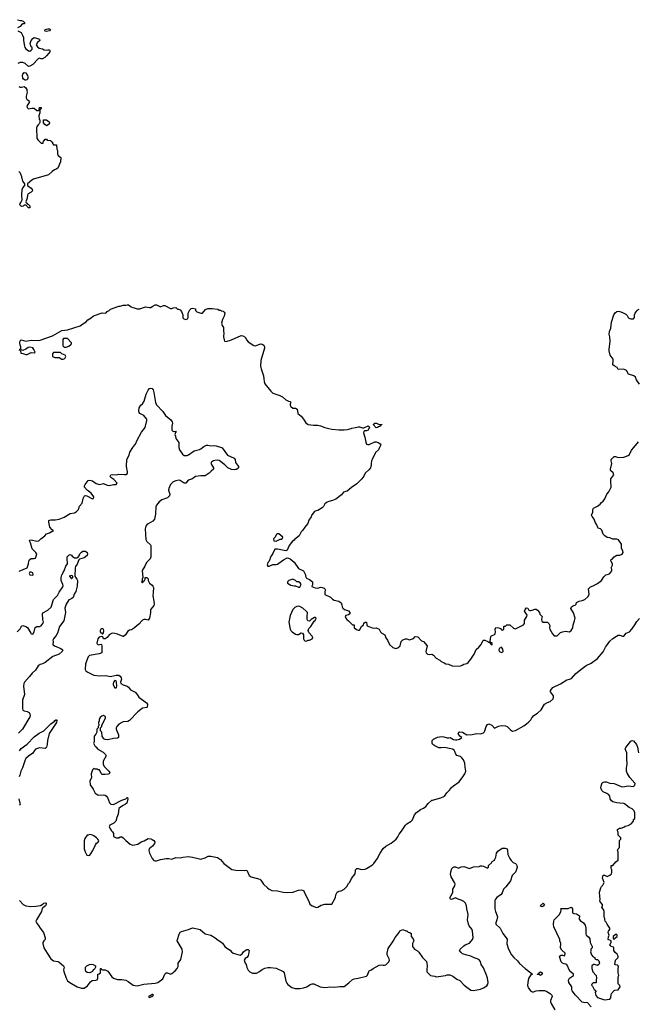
# Model space of a CAD drawing. Header units: inches. Extents: x 2106670 to 2322961, y 36024 to 224899.
# Tile 220 of 256: x 2264063 to 2272958, y 151997 to 166151. Entities that reach past the tile are written whole.
import ezdxf

# ---------------------------------------------------------------- set-up
doc = ezdxf.new("R2010")
doc.units = ezdxf.units.IN
doc.header["$MEASUREMENT"] = 0
for name, color, linetype in [('C2165', 7, 'Continuous'), ('C2166', 7, 'Continuous'), ('C2175', 7, 'Continuous'), ('C2176', 7, 'Continuous')]:
    doc.layers.add(name, color=color, linetype=linetype)

msp = doc.modelspace()

# ---------------------------------------------------------------- linework, layer by layer
at = {"layer": 'C2165', "color": 5}
for points, elevation in [([(2264055, 158225), (2264169, 158271), (2264192, 158328), (2264195, 158365), (2264200, 158380), (2264210, 158392), (2264230, 158405), (2264270, 158405), (2264290, 158412), (2264308, 158470), (2264295, 158490), (2264243, 158543), (2264219, 158630), (2264208, 158650), (2264206, 158670), (2264230, 158675), (2264310, 158656), (2264340, 158660), (2264369, 158690), (2264426, 158730), (2264450, 158762), (2264490, 158774), (2264548, 158810), (2264530, 158817), (2264497, 158857), (2264480, 158930), (2264484, 158950), (2264490, 158956), (2264510, 158963), (2264577, 158963), (2264630, 158971), (2264702, 158998), (2264790, 159050), (2264850, 159062), (2264881, 159079), (2264910, 159110), (2264924, 159156), (2264960, 159200), (2264974, 159270), (2264994, 159306), (2265010, 159311), (2265030, 159305), (2265110, 159262), (2265123, 159270), (2265130, 159290), (2265090, 159346), (2265032, 159390), (2264993, 159430), (2264993, 159450), (2265004, 159470), (2265050, 159527), (2265070, 159531), (2265110, 159521), (2265164, 159484), (2265210, 159470), (2265270, 159482), (2265322, 159462), (2265350, 159456), (2265410, 159469), (2265449, 159471), (2265463, 159490), (2265419, 159539), (2265376, 159570), (2265366, 159590), (2265374, 159606), (2265391, 159611), (2265450, 159607), (2265490, 159616), (2265570, 159611), (2265590, 159614), (2265611, 159629), (2265615, 159650), (2265601, 159730), (2265604, 159830), (2265638, 159890), (2265646, 159934), (2265688, 160000)], 40), ([(2266965, 160000), (2266976, 159996), (2267053, 159893), (2267146, 159850), (2267160, 159830), (2267166, 159786), (2267208, 159730), (2267208, 159710), (2267201, 159699), (2267176, 159684), (2267150, 159680), (2267110, 159686), (2267058, 159710), (2267012, 159752), (2266930, 159814), (2266910, 159819), (2266870, 159816), (2266850, 159811), (2266823, 159790), (2266813, 159770), (2266850, 159710), (2266850, 159689), (2266817, 159663), (2266787, 159630), (2266730, 159593), (2266670, 159595), (2266630, 159587), (2266590, 159586), (2266536, 159544), (2266488, 159532), (2266450, 159488), (2266427, 159487), (2266370, 159527), (2266350, 159530), (2266310, 159523), (2266270, 159506), (2266230, 159467), (2266206, 159414), (2266204, 159390), (2266221, 159330), (2266215, 159305), (2266190, 159279), (2266107, 159250), (2266070, 159219), (2266030, 159170), (2266020, 159150), (2266017, 159043), (2266000, 158970), (2265978, 158942), (2265910, 158904), (2265892, 158890), (2265878, 158870), (2265866, 158830), (2265879, 158679), (2265890, 158651), (2265944, 158604), (2265951, 158591), (2265947, 158510), (2265951, 158430), (2265938, 158402), (2265887, 158350), (2265863, 158297), (2265825, 158235), (2265834, 158130), (2265822, 158110), (2265822, 158090), (2265814, 158070), (2265830, 158054), (2265842, 158078), (2265858, 158090), (2265866, 158110), (2265867, 158133), (2265890, 158134), (2265910, 158114), (2265911, 158090), (2265931, 158051), (2265970, 158021), (2265979, 158010), (2265985, 157990), (2265984, 157916), (2265978, 157870), (2265994, 157794), (2265995, 157750), (2265991, 157729), (2265979, 157710), (2265942, 157670), (2265944, 157624), (2265930, 157548), (2265910, 157518), (2265870, 157528), (2265850, 157528), (2265830, 157518), (2265802, 157490), (2265791, 157469), (2265750, 157442), (2265713, 157407), (2265670, 157381), (2265644, 157376), (2265618, 157362), (2265585, 157310), (2265554, 157286), (2265550, 157284), (2265470, 157318), (2265430, 157329), (2265392, 157332), (2265351, 157310), (2265319, 157270), (2265290, 157249), (2265270, 157250), (2265259, 157279), (2265246, 157286), (2265205, 157275), (2265188, 157250), (2265173, 157190), (2265177, 157177), (2265190, 157165), (2265230, 157175), (2265238, 157170), (2265243, 157150), (2265246, 157050), (2265207, 157033), (2265065, 157010), (2265049, 156990), (2265011, 156890), (2265006, 156810), (2265012, 156790), (2265042, 156770), (2265130, 156728), (2265210, 156721), (2265304, 156724), (2265370, 156708), (2265450, 156730), (2265470, 156730), (2265490, 156727), (2265510, 156715), (2265524, 156690), (2265527, 156670), (2265514, 156630), (2265519, 156610), (2265550, 156587), (2265610, 156570), (2265630, 156555), (2265656, 156516), (2265723, 156483), (2265752, 156452), (2265777, 156410), (2265887, 156330), (2265901, 156310), (2265898, 156270), (2265890, 156262), (2265830, 156252), (2265803, 156237), (2265760, 156200), (2265644, 156076), (2265617, 156063), (2265550, 156057), (2265532, 156050), (2265490, 156022), (2265458, 155990), (2265451, 155970), (2265451, 155950), (2265486, 155870), (2265482, 155830), (2265470, 155822), (2265410, 155819), (2265330, 155799), (2265290, 155802), (2265274, 155814), (2265248, 155850), (2265246, 155910), (2265226, 155930), (2265226, 155970), (2265246, 155990), (2265246, 156010), (2265298, 156110), (2265298, 156130), (2265270, 156148), (2265242, 156138), (2265220, 156120), (2265205, 156095), (2265205, 156070), (2265198, 156050), (2265202, 156010), (2265194, 155990), (2265194, 155970), (2265174, 155950), (2265174, 155910), (2265160, 155880), (2265134, 155850), (2265132, 155770), (2265125, 155750), (2265142, 155710), (2265158, 155698), (2265185, 155665), (2265263, 155623), (2265298, 155590), (2265305, 155570), (2265263, 155490), (2265265, 155445), (2265282, 155410), (2265347, 155350), (2265359, 155330), (2265351, 155310), (2265336, 155304), (2265290, 155299), (2265250, 155302), (2265235, 155315), (2265210, 155366), (2265190, 155366), (2265176, 155376), (2265150, 155378), (2265130, 155388), (2265110, 155368), (2265092, 155312), (2265094, 155250), (2265071, 155209), (2265075, 155150), (2265119, 155090), (2265150, 155032), (2265162, 155022), (2265187, 155007), (2265203, 155003), (2265270, 155007), (2265290, 155001), (2265310, 154987), (2265328, 154968), (2265354, 154894), (2265374, 154874), (2265410, 154871), (2265530, 154933), (2265589, 154951), (2265610, 154972), (2265614, 154970), (2265618, 154950), (2265605, 154890), (2265587, 154873), (2265550, 154856), (2265511, 154830), (2265491, 154810), (2265477, 154730), (2265458, 154682), (2265446, 154630), (2265419, 154601), (2265358, 154570), (2265351, 154550), (2265358, 154530), (2265382, 154490), (2265397, 154477), (2265414, 154450), (2265414, 154410), (2265450, 154392), (2265490, 154392), (2265510, 154402), (2265530, 154402), (2265550, 154392), (2265591, 154350), (2265650, 154301), (2265674, 154290), (2265690, 154286), (2265760, 154300), (2265810, 154331), (2265853, 154347), (2265910, 154378), (2265950, 154376), (2265970, 154366), (2265991, 154350), (2266006, 154330), (2266001, 154310), (2265971, 154270), (2265926, 154234), (2265921, 154210), (2265931, 154170), (2265970, 154091), (2265990, 154066), (2266010, 154059), (2266030, 154061), (2266090, 154080), (2266171, 154091), (2266210, 154091), (2266250, 154081), (2266310, 154105), (2266370, 154101), (2266410, 154111), (2266490, 154123), (2266550, 154114), (2266650, 154086), (2266670, 154085), (2266730, 154101), (2266774, 154126), (2266810, 154124), (2266905, 154105), (2266950, 154076), (2267000, 154020), (2267115, 153935), (2267170, 153925), (2267290, 153922), (2267310, 153926), (2267330, 153922), (2267336, 153916), (2267356, 153856), (2267362, 153850), (2267391, 153831), (2267515, 153795), (2267530, 153782), (2267570, 153725), (2267625, 153670), (2267650, 153651), (2267690, 153631), (2267770, 153627), (2267850, 153607), (2267910, 153602), (2267990, 153608), (2268070, 153639), (2268110, 153644), (2268130, 153639), (2268147, 153627), (2268154, 153614), (2268191, 153530), (2268217, 153490), (2268234, 153434), (2268270, 153412), (2268330, 153390), (2268350, 153395), (2268398, 153422), (2268450, 153438), (2268550, 153438), (2268605, 153530), (2268610, 153570), (2268629, 153610), (2268650, 153622), (2268686, 153630), (2268730, 153652), (2268768, 153690), (2268790, 153734), (2268810, 153754), (2268835, 153805), (2268889, 153870), (2268890, 153914), (2268893, 153930), (2268901, 153939), (2268910, 153947), (2268930, 153948), (2268974, 153934), (2269030, 153940), (2269052, 153949), (2269137, 154003), (2269157, 154023), (2269204, 154090), (2269245, 154170), (2269290, 154236), (2269329, 154270), (2269406, 154314), (2269474, 154370), (2269498, 154402), (2269518, 154442), (2269555, 154485), (2269610, 154574), (2269630, 154593), (2269690, 154627), (2269709, 154650), (2269740, 154720), (2269770, 154756), (2269825, 154795), (2269870, 154816), (2269901, 154839), (2269938, 154882), (2269990, 154931), (2270000, 154933)], 40), ([(2266353, 160000), (2266359, 159970), (2266405, 159905), (2266430, 159887), (2266470, 159887), (2266490, 159894), (2266570, 159953), (2266650, 159974), (2266670, 159984), (2266690, 160000)], 40), ([(2269236, 160000), (2269221, 159970), (2269181, 159930), (2269131, 159830), (2269123, 159810), (2269115, 159770), (2269116, 159750), (2269105, 159710), (2269081, 159679), (2269031, 159630), (2269011, 159590), (2268981, 159550), (2268910, 159478), (2268833, 159427), (2268770, 159374), (2268721, 159359), (2268690, 159322), (2268610, 159259), (2268563, 159237), (2268510, 159225), (2268485, 159215), (2268450, 159189), (2268430, 159155), (2268410, 159135), (2268350, 159095), (2268310, 159088), (2268300, 159080), (2268266, 159034), (2268255, 159005), (2268222, 158958), (2268205, 158910), (2268162, 158858), (2268130, 158806), (2268112, 158788), (2268082, 158730), (2268040, 158700), (2268018, 158682), (2268011, 158670), (2267987, 158653), (2267936, 158590), (2267910, 158526), (2267890, 158518), (2267770, 158538), (2267730, 158538), (2267705, 158475), (2267682, 158450), (2267664, 158416), (2267662, 158390), (2267652, 158368), (2267630, 158346), (2267622, 158310), (2267630, 158294), (2267650, 158294), (2267702, 158318), (2267750, 158318), (2267770, 158326), (2267790, 158336), (2267855, 158385), (2267910, 158414), (2267930, 158412), (2267950, 158402), (2268010, 158351), (2268070, 158262), (2268142, 158230), (2268172, 158170), (2268173, 158153), (2268185, 158125), (2268230, 158105), (2268271, 158071), (2268271, 158029), (2268262, 158010), (2268265, 158005), (2268310, 157985), (2268350, 157978), (2268390, 157991), (2268414, 157990), (2268440, 157980), (2268452, 157970), (2268458, 157950), (2268451, 157930), (2268452, 157890), (2268530, 157851), (2268562, 157822), (2268586, 157806), (2268650, 157791), (2268685, 157770), (2268697, 157737), (2268698, 157710), (2268710, 157692), (2268731, 157671), (2268790, 157651), (2268811, 157630), (2268811, 157609), (2268790, 157598), (2268752, 157588), (2268742, 157570), (2268751, 157550), (2268765, 157530), (2268790, 157511), (2268850, 157452), (2268874, 157450), (2268874, 157410), (2268904, 157384), (2268930, 157374), (2268950, 157374), (2268978, 157430), (2269006, 157450), (2269010, 157474), (2269030, 157492), (2269050, 157491), (2269053, 157453), (2269058, 157438), (2269130, 157407), (2269170, 157406), (2269190, 157411), (2269230, 157391), (2269250, 157352), (2269270, 157332), (2269312, 157310), (2269326, 157266), (2269351, 157231), (2269382, 157170), (2269426, 157126), (2269470, 157112), (2269498, 157122), (2269535, 157150), (2269549, 157210), (2269570, 157236), (2269610, 157251), (2269630, 157251), (2269670, 157238), (2269680, 157240), (2269723, 157257), (2269750, 157282), (2269790, 157278), (2269841, 157221), (2269870, 157211), (2269921, 157150), (2269904, 157070), (2269908, 157048), (2269925, 157030), (2269950, 157026), (2269991, 157031), (2270000, 157024)], 60), ([(2264029, 157350), (2264070, 157394), (2264090, 157431), (2264110, 157442), (2264150, 157429), (2264175, 157415), (2264223, 157330), (2264230, 157323), (2264250, 157317), (2264271, 157349), (2264285, 157415), (2264310, 157427), (2264350, 157429), (2264370, 157437), (2264383, 157450), (2264398, 157470), (2264404, 157490), (2264396, 157530), (2264390, 157611), (2264397, 157623), (2264470, 157665), (2264516, 157704), (2264550, 157815), (2264606, 157874), (2264630, 157923), (2264683, 157997), (2264687, 158010), (2264685, 158030), (2264659, 158090), (2264659, 158130), (2264670, 158170), (2264679, 158181), (2264690, 158210), (2264703, 158230), (2264726, 158294), (2264749, 158330), (2264753, 158350), (2264747, 158387), (2264748, 158430), (2264770, 158452), (2264790, 158461), (2264810, 158451), (2264818, 158438), (2264850, 158415), (2264887, 158413), (2264900, 158420), (2264917, 158443), (2264930, 158471), (2264950, 158498), (2264970, 158512), (2265010, 158511), (2265035, 158490), (2265040, 158470), (2265033, 158450), (2264990, 158414), (2264925, 158395), (2264916, 158384), (2264890, 158325), (2264868, 158292), (2264862, 158270), (2264858, 158150), (2264887, 158110), (2264893, 158090), (2264890, 158010), (2264870, 157930), (2264845, 157895), (2264830, 157844), (2264814, 157830), (2264782, 157818), (2264771, 157809), (2264733, 157747), (2264714, 157690), (2264721, 157630), (2264696, 157510), (2264638, 157430), (2264608, 157330), (2264590, 157300), (2264548, 157250), (2264542, 157230), (2264547, 157210), (2264542, 157170), (2264545, 157165), (2264562, 157150), (2264656, 157110), (2264676, 157096), (2264683, 157090), (2264673, 157070), (2264633, 157030), (2264542, 156998), (2264431, 156909), (2264390, 156889), (2264360, 156880), (2264330, 156862), (2264290, 156802), (2264241, 156759), (2264206, 156710), (2264133, 156630), (2264122, 156610), (2264116, 156570), (2264133, 156450), (2264102, 156370), (2264103, 156243), (2264110, 156223), (2264130, 156214), (2264170, 156207), (2264198, 156190), (2264211, 156170), (2264216, 156150), (2264211, 156130), (2264106, 155950), (2264046, 155894)], 20), ([(2264060, 155640), (2264086, 155674), (2264170, 155738), (2264270, 155841), (2264345, 155895), (2264411, 155929), (2264510, 156030), (2264558, 156062), (2264570, 156075), (2264582, 156078), (2264591, 156091), (2264594, 156090), (2264597, 156077), (2264591, 156050), (2264488, 155890), (2264463, 155790), (2264460, 155730), (2264449, 155691), (2264430, 155676), (2264350, 155684), (2264290, 155664), (2264274, 155646), (2264252, 155609), (2264190, 155565), (2264152, 155528), (2264141, 155510), (2264104, 155396), (2264082, 155350), (2264067, 155290), (2264055, 155265)], 20), ([(2270000, 155738), (2269992, 155750), (2269996, 155790), (2270000, 155795)], 40), ([(2264050, 154950), (2264067, 154890), (2264069, 154870), (2264062, 154858)], 20), ([(2264062, 153490), (2264111, 153430), (2264150, 153413), (2264225, 153405), (2264294, 153406), (2264363, 153417), (2264400, 153440), (2264410, 153450), (2264430, 153457), (2264445, 153450), (2264446, 153430), (2264435, 153410), (2264395, 153385), (2264386, 153374), (2264376, 153330), (2264304, 153210), (2264296, 153190), (2264305, 153170), (2264336, 153130), (2264356, 153090), (2264405, 153030), (2264432, 152950), (2264431, 152930), (2264411, 152910), (2264397, 152883), (2264396, 152870), (2264411, 152810), (2264456, 152730), (2264511, 152650), (2264550, 152623), (2264610, 152611), (2264630, 152601), (2264692, 152550), (2264702, 152530), (2264695, 152490), (2264699, 152470), (2264730, 152371), (2264750, 152335), (2264782, 152310), (2264890, 152247), (2264950, 152228), (2264989, 152231), (2265037, 152263), (2265081, 152319), (2265103, 152337), (2265110, 152341), (2265158, 152342), (2265178, 152350), (2265188, 152370), (2265186, 152430), (2265207, 152433), (2265226, 152450), (2265226, 152510), (2265230, 152512), (2265238, 152498), (2265253, 152493), (2265290, 152492), (2265330, 152471), (2265390, 152392), (2265412, 152370), (2265470, 152351), (2265530, 152351), (2265590, 152343), (2265625, 152325), (2265694, 152270), (2265750, 152264), (2265850, 152287), (2266010, 152301), (2266049, 152311), (2266119, 152361), (2266149, 152430), (2266170, 152447), (2266190, 152447), (2266230, 152431), (2266250, 152438), (2266300, 152480), (2266328, 152510), (2266340, 152540), (2266342, 152590), (2266378, 152642), (2266403, 152750), (2266397, 152790), (2266329, 152910), (2266330, 152930), (2266355, 153005), (2266370, 153032), (2266390, 153045), (2266490, 153071), (2266550, 153096), (2266639, 153079), (2266657, 153070), (2266732, 153012), (2266810, 152989), (2266874, 152954), (2266918, 152918), (2266956, 152896), (2266977, 152876), (2267011, 152830), (2267043, 152803), (2267090, 152776), (2267110, 152750), (2267133, 152733), (2267235, 152705), (2267260, 152720), (2267282, 152750), (2267304, 152770), (2267330, 152783), (2267350, 152785), (2267365, 152770), (2267346, 152694), (2267331, 152669), (2267307, 152653), (2267292, 152630), (2267305, 152590), (2267318, 152570), (2267327, 152527), (2267348, 152488), (2267370, 152465), (2267410, 152446), (2267470, 152446), (2267512, 152468), (2267550, 152498), (2267590, 152518), (2267630, 152527), (2267670, 152527), (2267750, 152514), (2267853, 152470), (2267864, 152450), (2267890, 152330), (2267902, 152302), (2267919, 152279), (2267978, 152238), (2268025, 152225), (2268090, 152226), (2268145, 152235), (2268190, 152250), (2268239, 152281), (2268270, 152291), (2268291, 152290), (2268385, 152250), (2268450, 152237), (2268530, 152246), (2268590, 152244), (2268666, 152254), (2268730, 152251), (2268797, 152303), (2268850, 152354), (2268870, 152364), (2268930, 152371), (2269050, 152401), (2269065, 152415), (2269082, 152470), (2269090, 152478), (2269114, 152486), (2269147, 152513), (2269230, 152561), (2269270, 152565), (2269290, 152558), (2269310, 152558), (2269330, 152565), (2269370, 152605), (2269379, 152630), (2269377, 152650), (2269349, 152709), (2269345, 152730), (2269359, 152801), (2269434, 152906), (2269462, 152958), (2269519, 153030), (2269530, 153052), (2269570, 153072), (2269613, 153053), (2269630, 153052), (2269650, 153034), (2269674, 153030), (2269690, 153014), (2269693, 152973), (2269720, 152940), (2269732, 152910), (2269712, 152870), (2269712, 152830), (2269741, 152790), (2269784, 152764), (2269804, 152744), (2269856, 152670), (2269890, 152638), (2269911, 152611), (2269919, 152590), (2269923, 152550), (2269916, 152490), (2269918, 152470), (2269921, 152461), (2269960, 152420), (2269970, 152412), (2270000, 152407)], 20)]:
    msp.add_lwpolyline(points, dxfattribs=dict(at, elevation=elevation))
for points, elevation in [([(2267790, 158758), (2267770, 158758), (2267754, 158750), (2267732, 158708), (2267714, 158690), (2267718, 158658), (2267750, 158654), (2267770, 158662), (2267810, 158682), (2267830, 158685), (2267838, 158690), (2267846, 158710)], 60), ([(2264230, 158208), (2264210, 158208), (2264198, 158190), (2264210, 158172), (2264250, 158166), (2264258, 158170), (2264250, 158198)], 40), ([(2264810, 158162), (2264774, 158150), (2264785, 158145), (2264792, 158130), (2264810, 158112), (2264828, 158130), (2264828, 158150)], 20), ([(2267990, 158108), (2267934, 158090), (2267914, 158070), (2267914, 158050), (2267963, 158023), (2268010, 158011), (2268031, 158011), (2268070, 157992), (2268090, 157994), (2268108, 158030), (2268095, 158055), (2268070, 158068), (2268050, 158068), (2268030, 158088)], 60), ([(2268070, 157718), (2268050, 157715), (2268021, 157699), (2267991, 157670), (2267954, 157586), (2267933, 157490), (2267950, 157391), (2267962, 157370), (2267982, 157350), (2268030, 157319), (2268050, 157311), (2268070, 157311), (2268110, 157338), (2268130, 157332), (2268145, 157310), (2268145, 157250), (2268152, 157230), (2268170, 157218), (2268190, 157222), (2268210, 157232), (2268230, 157232), (2268268, 157252), (2268276, 157264), (2268278, 157270), (2268268, 157290), (2268220, 157340), (2268209, 157371), (2268220, 157400), (2268248, 157430), (2268296, 157504), (2268310, 157514), (2268326, 157550), (2268310, 157558), (2268304, 157556), (2268254, 157530), (2268230, 157506), (2268207, 157507), (2268198, 157530), (2268195, 157590), (2268202, 157610), (2268199, 157630), (2268184, 157650), (2268133, 157690), (2268090, 157714)], 60), ([(2265250, 157400), (2265230, 157388), (2265221, 157370), (2265219, 157350), (2265230, 157335), (2265243, 157330), (2265250, 157321), (2265258, 157322), (2265270, 157338), (2265275, 157370), (2265270, 157390)], 40), ([(2265430, 156653), (2265410, 156628), (2265406, 156610), (2265408, 156590), (2265430, 156547), (2265450, 156544), (2265457, 156550), (2265461, 156570), (2265456, 156630), (2265450, 156648)], 40), ([(2265070, 154438), (2265048, 154428), (2265032, 154428), (2265001, 154379), (2264991, 154349), (2264990, 154230), (2265003, 154190), (2265030, 154141), (2265050, 154135), (2265070, 154143), (2265092, 154170), (2265113, 154207), (2265152, 154288), (2265170, 154311), (2265192, 154328), (2265199, 154350), (2265189, 154370), (2265169, 154389), (2265130, 154419), (2265110, 154429)], 40), ([(2265070, 152449), (2265034, 152454), (2265015, 152470), (2265009, 152490), (2265009, 152531), (2265029, 152551), (2265069, 152571), (2265090, 152574), (2265122, 152570), (2265152, 152550), (2265154, 152530), (2265137, 152503), (2265122, 152490), (2265111, 152469)], 20), ([(2265978, 152138), (2265970, 152138), (2265954, 152130), (2265954, 152126), (2265914, 152110), (2265918, 152098), (2265930, 152094), (2265950, 152102), (2265966, 152110), (2265966, 152114), (2265986, 152130)], 20)]:
    msp.add_lwpolyline(points, close=True, dxfattribs=dict(at, elevation=elevation))
at = {"layer": 'C2166', "color": 5}
for points, elevation in [([(2264030, 166151), (2264070, 166139), (2264090, 166139), (2264111, 166130), (2264131, 166110), (2264134, 166090), (2264110, 166090), (2264090, 166079), (2264070, 166055), (2264030, 166032)], 60), ([(2264035, 165990), (2264086, 165966), (2264105, 165930), (2264116, 165896), (2264117, 165850), (2264132, 165770), (2264138, 165750), (2264150, 165733), (2264190, 165702), (2264210, 165697), (2264229, 165711), (2264241, 165730), (2264242, 165750), (2264230, 165762), (2264217, 165790), (2264216, 165810), (2264229, 165851), (2264250, 165880), (2264270, 165894), (2264290, 165892), (2264347, 165870), (2264353, 165850), (2264318, 165822), (2264299, 165790), (2264320, 165760), (2264344, 165744), (2264390, 165732), (2264417, 165717), (2264450, 165714), (2264470, 165720), (2264490, 165717), (2264499, 165710), (2264496, 165690), (2264483, 165670), (2264451, 165630), (2264427, 165610), (2264390, 165590), (2264370, 165589), (2264350, 165596), (2264330, 165589), (2264250, 165509), (2264210, 165481), (2264190, 165479), (2264143, 165523), (2264110, 165536), (2264070, 165537), (2264039, 165521)], 60), ([(2264051, 165191), (2264070, 165181), (2264090, 165181), (2264130, 165192), (2264152, 165170), (2264165, 165150), (2264165, 165130), (2264171, 165110), (2264158, 165050), (2264158, 165030), (2264165, 165010), (2264192, 164990), (2264202, 164970), (2264168, 164910), (2264171, 164890), (2264190, 164871), (2264240, 164880), (2264270, 164878), (2264310, 164847), (2264336, 164844), (2264347, 164853), (2264343, 164863), (2264349, 164890), (2264371, 164891), (2264371, 164870), (2264358, 164862), (2264351, 164849), (2264351, 164810), (2264338, 164770), (2264343, 164723), (2264354, 164710), (2264353, 164673), (2264345, 164655), (2264330, 164642), (2264310, 164615), (2264303, 164590), (2264311, 164450), (2264322, 164422), (2264370, 164374), (2264402, 164378), (2264406, 164410), (2264422, 164418), (2264430, 164434), (2264450, 164434), (2264458, 164418), (2264513, 164413), (2264518, 164398), (2264533, 164393), (2264534, 164370), (2264550, 164354), (2264591, 164351), (2264598, 164290), (2264605, 164270), (2264605, 164225), (2264618, 164198), (2264654, 164170), (2264652, 164108), (2264610, 164018), (2264590, 164002), (2264566, 163994), (2264530, 163969), (2264479, 163921), (2264262, 163858), (2264237, 163843), (2264178, 163790), (2264178, 163770), (2264227, 163730), (2264241, 163710), (2264246, 163690), (2264230, 163674), (2264186, 163650), (2264177, 163630), (2264173, 163587), (2264154, 163534), (2264158, 163518), (2264170, 163514), (2264178, 163498), (2264190, 163494), (2264210, 163474), (2264210, 163448), (2264190, 163448), (2264166, 163470), (2264162, 163482), (2264150, 163486), (2264130, 163486), (2264111, 163469), (2264088, 163468), (2264066, 163490), (2264068, 163510), (2264079, 163521), (2264098, 163562), (2264094, 163630), (2264098, 163710), (2264110, 163736), (2264135, 163770), (2264138, 163790), (2264108, 163830), (2264095, 163890), (2264082, 163930), (2264070, 163948), (2264050, 163968)], 60), ([(2264062, 161398), (2264067, 161413), (2264078, 161422), (2264078, 161450), (2264068, 161470), (2264064, 161510), (2264070, 161534), (2264086, 161550), (2264150, 161531), (2264230, 161542), (2264330, 161539), (2264356, 161544), (2264533, 161607), (2264670, 161682), (2264710, 161690), (2264750, 161691), (2264932, 161748), (2264970, 161781), (2265018, 161810), (2265045, 161835), (2265090, 161865), (2265126, 161894), (2265250, 161938), (2265290, 161934), (2265310, 161942), (2265323, 161957), (2265350, 161972), (2265370, 161991), (2265490, 162031), (2265508, 162032), (2265550, 162045), (2265590, 162045), (2265610, 162052), (2265630, 162052), (2265664, 162024), (2265690, 162012), (2265710, 162011), (2265750, 161996), (2265790, 161996), (2265870, 162025), (2265930, 162012), (2265947, 162013), (2265966, 162030), (2266010, 162052), (2266032, 162052), (2266090, 162022), (2266130, 162042), (2266150, 162042), (2266230, 161998), (2266250, 161998), (2266270, 162011), (2266310, 162012), (2266332, 161992), (2266348, 161992), (2266370, 161982), (2266390, 161958), (2266407, 161910), (2266407, 161867), (2266422, 161850), (2266450, 161841), (2266478, 161850), (2266488, 161870), (2266484, 161884), (2266484, 161930), (2266510, 161982), (2266530, 161998), (2266550, 162005), (2266590, 161994), (2266592, 161970), (2266610, 161952), (2266670, 161932), (2266690, 161934), (2266736, 161984), (2266770, 161998), (2266830, 162001), (2266912, 161992), (2266930, 161974), (2266950, 161974), (2266965, 161965), (2266990, 161962), (2267005, 161945), (2267011, 161930), (2267001, 161890), (2266978, 161842), (2266967, 161787), (2266975, 161755), (2266993, 161727), (2266992, 161670), (2266998, 161650), (2266996, 161590), (2267001, 161550), (2267010, 161532), (2267030, 161526), (2267110, 161547), (2267250, 161611), (2267270, 161606), (2267307, 161587), (2267330, 161545), (2267350, 161521), (2267430, 161466), (2267450, 161461), (2267530, 161493), (2267550, 161488), (2267572, 161472), (2267584, 161450), (2267582, 161430), (2267532, 161250), (2267526, 161170), (2267533, 161130), (2267568, 161030), (2267575, 160990), (2267576, 160950), (2267590, 160918), (2267676, 160810), (2267703, 160783), (2267730, 160771), (2267802, 160750), (2267842, 160730), (2267890, 160685), (2267930, 160665), (2267950, 160662), (2267957, 160657), (2267962, 160650), (2267952, 160630), (2267951, 160610), (2267963, 160590), (2267990, 160566), (2268030, 160565), (2268052, 160550), (2268062, 160490), (2268111, 160451), (2268145, 160410), (2268175, 160355), (2268210, 160331), (2268290, 160321), (2268350, 160322), (2268390, 160313), (2268450, 160288), (2268510, 160276), (2268550, 160263), (2268650, 160257), (2268730, 160256), (2268778, 160262), (2268810, 160271), (2268830, 160272), (2268841, 160279), (2268890, 160291), (2268930, 160296), (2268950, 160296), (2268990, 160282), (2269010, 160282), (2269072, 160312), (2269092, 160292), (2269072, 160250), (2269050, 160242), (2269021, 160239), (2269011, 160229), (2269007, 160210), (2269025, 160150), (2269038, 160078), (2269051, 160051), (2269070, 160043), (2269090, 160044), (2269170, 160085), (2269190, 160084), (2269216, 160075), (2269254, 160050), (2269252, 160030), (2269236, 160000)], 60), ([(2265688, 160000), (2265694, 160010), (2265729, 160050), (2265752, 160108), (2265816, 160224), (2265866, 160290), (2265889, 160389), (2265889, 160410), (2265850, 160462), (2265792, 160492), (2265783, 160503), (2265775, 160530), (2265782, 160570), (2265804, 160610), (2265830, 160630), (2265855, 160665), (2265882, 160770), (2265910, 160826), (2265930, 160851), (2265950, 160855), (2265970, 160851), (2265983, 160830), (2265993, 160793), (2266014, 160650), (2266030, 160616), (2266119, 160519), (2266162, 160461), (2266238, 160398), (2266254, 160370), (2266259, 160350), (2266251, 160310), (2266252, 160250), (2266270, 160232), (2266310, 160234), (2266314, 160230), (2266302, 160218), (2266294, 160190), (2266304, 160164), (2266306, 160130), (2266353, 160073), (2266351, 160010), (2266353, 160000)], 40), ([(2266690, 160000), (2266710, 160016), (2266747, 160033), (2266770, 160035), (2266810, 160025), (2266870, 160028), (2266890, 160025), (2266965, 160000)], 40)]:
    msp.add_lwpolyline(points, dxfattribs=dict(at, elevation=elevation))
at = {"layer": 'C2166', "color": 5, "elevation": 60}
for points in [[(2264450, 165981), (2264430, 165984), (2264424, 165990), (2264430, 166010), (2264470, 166021), (2264490, 166019), (2264505, 166010), (2264490, 165990)], [(2264150, 165281), (2264143, 165283), (2264118, 165298), (2264109, 165309), (2264105, 165355), (2264110, 165370), (2264130, 165391), (2264150, 165385), (2264174, 165350), (2264180, 165330), (2264179, 165310), (2264170, 165289)], [(2264450, 164624), (2264423, 164643), (2264408, 164670), (2264406, 164710), (2264410, 164712), (2264450, 164711), (2264485, 164685), (2264491, 164670), (2264485, 164650)], [(2264693, 161567), (2264685, 161555), (2264684, 161464), (2264704, 161444), (2264730, 161445), (2264770, 161458), (2264800, 161480), (2264808, 161490), (2264807, 161507), (2264750, 161566)], [(2264210, 161444), (2264183, 161437), (2264150, 161415), (2264110, 161398), (2264090, 161406), (2264078, 161402), (2264074, 161390), (2264078, 161358), (2264110, 161354), (2264150, 161336), (2264170, 161336), (2264190, 161347), (2264230, 161365), (2264270, 161362), (2264286, 161370), (2264268, 161410), (2264250, 161435)], [(2264650, 161366), (2264550, 161366), (2264534, 161350), (2264534, 161310), (2264570, 161294), (2264630, 161294), (2264670, 161272), (2264690, 161272), (2264710, 161282), (2264728, 161310), (2264718, 161330), (2264668, 161348)], [(2269230, 160334), (2269270, 160334), (2269270, 160328), (2269254, 160326), (2269252, 160310), (2269221, 160299), (2269210, 160289), (2269190, 160286), (2269146, 160330), (2269170, 160352), (2269192, 160352)]]:
    msp.add_lwpolyline(points, close=True, dxfattribs=at)
at = {"layer": 'C2175', "color": 5}
for points, elevation in [([(2270000, 157024), (2270014, 157014), (2270050, 156971), (2270105, 156945), (2270124, 156924), (2270166, 156906), (2270190, 156891), (2270230, 156885), (2270282, 156862), (2270390, 156858), (2270426, 156870), (2270450, 156885), (2270490, 156896), (2270510, 156911), (2270550, 156958), (2270599, 157030), (2270625, 157095), (2270664, 157130), (2270699, 157170), (2270720, 157220), (2270730, 157232), (2270750, 157231), (2270794, 157214), (2270810, 157201), (2270820, 157200), (2270842, 157170), (2270850, 157166), (2270855, 157170), (2270855, 157190), (2270850, 157195), (2270838, 157198), (2270830, 157206), (2270822, 157202), (2270829, 157211), (2270835, 157285), (2270846, 157294), (2270889, 157311), (2270898, 157322), (2270904, 157350), (2270901, 157390), (2270910, 157414), (2270951, 157411), (2270978, 157398), (2270990, 157382), (2271010, 157374), (2271026, 157390), (2271026, 157430), (2271030, 157434), (2271050, 157434), (2271069, 157451), (2271110, 157451), (2271162, 157402), (2271190, 157395), (2271309, 157450), (2271319, 157470), (2271320, 157520), (2271355, 157570), (2271358, 157590), (2271322, 157650), (2271330, 157674), (2271350, 157694), (2271370, 157692), (2271385, 157665), (2271398, 157658), (2271410, 157656), (2271430, 157661), (2271470, 157678), (2271490, 157678), (2271510, 157665), (2271536, 157630), (2271544, 157604), (2271576, 157570), (2271568, 157532), (2271570, 157505), (2271590, 157491), (2271650, 157491), (2271672, 157470), (2271684, 157444), (2271681, 157410), (2271686, 157390), (2271722, 157322), (2271750, 157292), (2271790, 157292), (2271840, 157340), (2271869, 157350), (2271910, 157359), (2271970, 157351), (2271994, 157370), (2272017, 157410), (2272022, 157450), (2272042, 157510), (2272048, 157550), (2272025, 157625), (2271989, 157689), (2271998, 157710), (2272010, 157722), (2272030, 157732), (2272050, 157734), (2272066, 157750), (2272070, 157772), (2272106, 157790), (2272150, 157801), (2272190, 157818), (2272230, 157852), (2272249, 157890), (2272242, 157970), (2272254, 157986), (2272270, 157998), (2272310, 158011), (2272350, 158038), (2272372, 158048), (2272429, 158091), (2272460, 158140), (2272489, 158170), (2272530, 158181), (2272549, 158191), (2272578, 158230), (2272578, 158250), (2272569, 158270), (2272588, 158310), (2272588, 158330), (2272562, 158370), (2272569, 158390), (2272582, 158398), (2272610, 158431), (2272650, 158451), (2272690, 158452), (2272726, 158470), (2272738, 158490), (2272735, 158515), (2272718, 158550), (2272715, 158610), (2272673, 158673), (2272650, 158684), (2272590, 158684), (2272550, 158704), (2272510, 158709), (2272475, 158730), (2272454, 158754), (2272435, 158815), (2272415, 158830), (2272381, 158841), (2272374, 158850), (2272361, 158890), (2272336, 158930), (2272323, 158970), (2272293, 159010), (2272285, 159030), (2272303, 159070), (2272305, 159110), (2272313, 159127), (2272370, 159156), (2272410, 159186), (2272429, 159210), (2272452, 159228), (2272475, 159265), (2272505, 159330), (2272535, 159365), (2272566, 159430), (2272569, 159450), (2272563, 159497), (2272563, 159550), (2272606, 159610), (2272597, 159637), (2272559, 159670), (2272559, 159690), (2272579, 159770), (2272569, 159809), (2272569, 159830), (2272610, 159871), (2272630, 159871), (2272670, 159859), (2272750, 159864), (2272812, 159888), (2272830, 159901), (2272859, 159961), (2272892, 160000)], 60), ([(2270000, 155795), (2270012, 155808), (2270070, 155838), (2270130, 155847), (2270162, 155842), (2270210, 155827), (2270234, 155826), (2270251, 155831), (2270302, 155802), (2270330, 155797), (2270350, 155799), (2270388, 155810), (2270418, 155830), (2270390, 155849), (2270369, 155890), (2270382, 155910), (2270390, 155913), (2270431, 155911), (2270491, 155871), (2270570, 155876), (2270630, 155888), (2270690, 155884), (2270730, 155901), (2270741, 155910), (2270753, 155930), (2270770, 155990), (2270790, 156021), (2270810, 156031), (2270851, 156010), (2270890, 155965), (2270947, 155993), (2270990, 156007), (2271050, 156001), (2271070, 155991), (2271120, 155940), (2271150, 155921), (2271190, 155933), (2271310, 156001), (2271350, 156027), (2271383, 156057), (2271412, 156088), (2271426, 156114), (2271455, 156150), (2271510, 156181), (2271562, 156230), (2271609, 156311), (2271650, 156336), (2271690, 156351), (2271732, 156388), (2271739, 156410), (2271737, 156430), (2271694, 156490), (2271694, 156510), (2271729, 156550), (2271837, 156603), (2271930, 156663), (2271970, 156670), (2271998, 156682), (2272061, 156750), (2272150, 156823), (2272210, 156868), (2272279, 156900), (2272370, 156966), (2272454, 157065), (2272484, 157130), (2272498, 157150), (2272550, 157216), (2272590, 157256), (2272642, 157290), (2272670, 157303), (2272690, 157302), (2272730, 157290), (2272749, 157291), (2272781, 157330), (2272830, 157352), (2272864, 157390), (2272910, 157454), (2272938, 157502), (2272975, 157545)], 40), ([(2270000, 154933), (2270116, 154964), (2270171, 154989), (2270204, 155036), (2270244, 155076), (2270270, 155111), (2270301, 155139), (2270384, 155196), (2270435, 155265), (2270463, 155310), (2270477, 155350), (2270466, 155406), (2270463, 155463), (2270444, 155510), (2270422, 155542), (2270400, 155560), (2270350, 155575), (2270333, 155593), (2270321, 155630), (2270310, 155649), (2270284, 155664), (2270170, 155689), (2270123, 155683), (2270090, 155686), (2270030, 155712), (2270005, 155730), (2270000, 155738)], 40), ([(2272282, 151962), (2272239, 152010), (2272230, 152017), (2272210, 152021), (2272190, 152017), (2272150, 152029), (2272055, 152130), (2272009, 152190), (2272002, 152210), (2272002, 152250), (2271957, 152310), (2271955, 152345), (2271970, 152372), (2272026, 152410), (2272028, 152430), (2271975, 152475), (2271928, 152568), (2271916, 152576), (2271890, 152578), (2271870, 152588), (2271849, 152609), (2271828, 152670), (2271826, 152690), (2271850, 152702), (2271870, 152702), (2271890, 152694), (2271902, 152698), (2271906, 152730), (2271856, 152776), (2271838, 152810), (2271842, 152870), (2271829, 152910), (2271829, 152930), (2271744, 153110), (2271738, 153150), (2271743, 153190), (2271750, 153210), (2271826, 153290), (2271844, 153330), (2271848, 153348), (2271846, 153370), (2271850, 153374), (2271950, 153372), (2271992, 153392), (2272004, 153384), (2272011, 153370), (2272012, 153312), (2272030, 153302), (2272070, 153296), (2272112, 153270), (2272112, 153250), (2272102, 153230), (2272120, 153200), (2272168, 153168), (2272193, 153133), (2272203, 153090), (2272201, 153010), (2272210, 152992), (2272244, 152964), (2272260, 152940), (2272265, 152885), (2272292, 152830), (2272292, 152808), (2272274, 152790), (2272273, 152767), (2272272, 152750), (2272286, 152710), (2272310, 152678), (2272334, 152670), (2272334, 152650), (2272350, 152642), (2272370, 152642), (2272390, 152622), (2272401, 152590), (2272391, 152569), (2272370, 152555), (2272330, 152569), (2272311, 152569), (2272291, 152550), (2272291, 152511), (2272304, 152464), (2272352, 152410), (2272358, 152370), (2272352, 152350), (2272353, 152307), (2272310, 152306), (2272290, 152286), (2272285, 152270), (2272298, 152258), (2272325, 152210), (2272351, 152191), (2272335, 152170), (2272340, 152140), (2272345, 152125), (2272370, 152096), (2272470, 152061), (2272549, 152071), (2272562, 152090), (2272565, 152135), (2272570, 152152), (2272610, 152194), (2272620, 152200), (2272670, 152205), (2272698, 152250), (2272690, 152266), (2272668, 152290), (2272668, 152390), (2272678, 152410), (2272669, 152450), (2272669, 152510), (2272675, 152535), (2272668, 152550), (2272658, 152558), (2272630, 152562), (2272618, 152570), (2272630, 152632), (2272668, 152670), (2272668, 152690), (2272655, 152715), (2272623, 152743), (2272608, 152768), (2272608, 152810), (2272599, 152819), (2272566, 152830), (2272548, 152848), (2272566, 152890), (2272566, 152910), (2272526, 152930), (2272527, 152967), (2272538, 152990), (2272522, 153030), (2272529, 153050), (2272548, 153070), (2272549, 153090), (2272510, 153148), (2272497, 153177), (2272482, 153190), (2272475, 153210), (2272475, 153230), (2272469, 153251), (2272469, 153330), (2272459, 153359), (2272435, 153390), (2272442, 153410), (2272442, 153430), (2272409, 153469), (2272406, 153486), (2272409, 153510), (2272403, 153550), (2272401, 153610), (2272418, 153670), (2272428, 153690), (2272449, 153711), (2272468, 153750), (2272450, 153786), (2272444, 153810), (2272450, 153852), (2272470, 153854), (2272510, 153834), (2272548, 153852), (2272570, 153874), (2272578, 153890), (2272578, 153930), (2272566, 153950), (2272566, 153990), (2272590, 153994), (2272636, 154044), (2272668, 154070), (2272668, 154190), (2272658, 154210), (2272666, 154230), (2272686, 154250), (2272686, 154350), (2272706, 154370), (2272706, 154390), (2272666, 154430), (2272666, 154470), (2272658, 154490), (2272658, 154510), (2272686, 154530), (2272710, 154531), (2272750, 154545), (2272770, 154556), (2272810, 154566), (2272855, 154590), (2272888, 154630), (2272888, 154652), (2272906, 154670), (2272908, 154748), (2272896, 154776), (2272868, 154808), (2272825, 154825), (2272760, 154880), (2272750, 154885), (2272690, 154887), (2272650, 154894), (2272590, 154909), (2272570, 154921), (2272555, 154950), (2272546, 154990), (2272533, 155010), (2272507, 155027), (2272450, 155052), (2272431, 155071), (2272421, 155110), (2272426, 155154), (2272438, 155182), (2272450, 155190), (2272470, 155197), (2272495, 155195), (2272550, 155177), (2272610, 155170), (2272710, 155126), (2272730, 155122), (2272810, 155139), (2272890, 155127), (2272910, 155145), (2272914, 155170), (2272910, 155178), (2272837, 155257), (2272799, 155319), (2272787, 155350), (2272788, 155390), (2272797, 155450), (2272792, 155530), (2272794, 155610), (2272769, 155670), (2272779, 155690), (2272850, 155781), (2272870, 155791), (2272890, 155786), (2272933, 155730), (2272946, 155694), (2272959, 155610)], 20), ([(2270000, 152407), (2270030, 152401), (2270050, 152391), (2270186, 152410), (2270210, 152419), (2270250, 152419), (2270290, 152401), (2270350, 152356), (2270390, 152341), (2270452, 152272), (2270550, 152202), (2270590, 152195), (2270690, 152216), (2270730, 152232), (2270778, 152262), (2270795, 152285), (2270798, 152310), (2270791, 152371), (2270777, 152417), (2270730, 152519), (2270699, 152570), (2270689, 152610), (2270663, 152643), (2270590, 152669), (2270550, 152689), (2270490, 152701), (2270430, 152724), (2270404, 152744), (2270389, 152770), (2270395, 152790), (2270450, 152836), (2270470, 152851), (2270530, 152876), (2270573, 152930), (2270581, 152959), (2270576, 153050), (2270570, 153070), (2270525, 153125), (2270515, 153150), (2270501, 153210), (2270509, 153290), (2270492, 153370), (2270489, 153410), (2270474, 153450), (2270450, 153474), (2270410, 153495), (2270366, 153510), (2270330, 153528), (2270270, 153504), (2270258, 153510), (2270250, 153526), (2270285, 153595), (2270289, 153611), (2270289, 153650), (2270320, 153700), (2270325, 153730), (2270317, 153750), (2270267, 153827), (2270258, 153862), (2270260, 153900), (2270275, 153950), (2270290, 153965), (2270310, 153971), (2270331, 153971), (2270370, 153954), (2270409, 153971), (2270450, 153976), (2270530, 153951), (2270590, 153974), (2270670, 153978), (2270690, 153985), (2270710, 153985), (2270730, 153982), (2270790, 153954), (2270806, 153970), (2270806, 153990), (2270849, 154031), (2270858, 154050), (2270890, 154071), (2270897, 154083), (2270909, 154111), (2270920, 154170), (2270940, 154200), (2271001, 154239), (2271010, 154243), (2271042, 154242), (2271071, 154230), (2271079, 154210), (2271082, 154150), (2271111, 154091), (2271130, 154062), (2271156, 154036), (2271190, 154021), (2271201, 154010), (2271211, 153990), (2271214, 153966), (2271207, 153933), (2271190, 153898), (2271145, 153850), (2271119, 153770), (2271053, 153687), (2271018, 153650), (2271001, 153599), (2270986, 153574), (2270922, 153530), (2270903, 153510), (2270893, 153490), (2270894, 153370), (2270902, 153330), (2270930, 153270), (2270932, 153252), (2270924, 153210), (2270907, 153170), (2270909, 153150), (2270970, 153090), (2271010, 153015), (2271072, 152932), (2271066, 152866), (2271091, 152790), (2271134, 152710), (2271168, 152670), (2271220, 152620), (2271250, 152582), (2271330, 152511), (2271414, 152450), (2271434, 152430), (2271410, 152418), (2271385, 152375), (2271374, 152346), (2271365, 152270), (2271367, 152250), (2271377, 152230), (2271410, 152187), (2271430, 152177), (2271450, 152177), (2271490, 152191), (2271525, 152195), (2271610, 152193), (2271642, 152182), (2271692, 152150), (2271712, 152130), (2271718, 152110), (2271696, 152050), (2271697, 152030), (2271705, 152010), (2271758, 151918)], 20)]:
    msp.add_lwpolyline(points, dxfattribs=dict(at, elevation=elevation))
for points, elevation in [([(2270990, 157129), (2270957, 157110), (2270953, 157090), (2270962, 157070), (2270990, 157055), (2271010, 157064), (2271014, 157070), (2271010, 157102)], 60), ([(2271570, 153398), (2271546, 153410), (2271590, 153451), (2271611, 153431), (2271590, 153408)], 20), ([(2272630, 153002), (2272594, 152970), (2272598, 152938), (2272610, 152934), (2272616, 152944), (2272655, 152970), (2272655, 152990), (2272650, 152998)], 20), ([(2271550, 152409), (2271530, 152426), (2271510, 152426), (2271506, 152430), (2271522, 152438), (2271526, 152450), (2271550, 152462), (2271574, 152450), (2271574, 152430)], 20)]:
    msp.add_lwpolyline(points, close=True, dxfattribs=dict(at, elevation=elevation))
at = {"layer": 'C2176', "color": 5, "elevation": 60}
for points in [[(2272976, 160910), (2272932, 160972), (2272917, 161010), (2272895, 161030), (2272817, 161057), (2272787, 161107), (2272770, 161119), (2272745, 161125), (2272670, 161122), (2272653, 161153), (2272610, 161176), (2272593, 161190), (2272598, 161250), (2272594, 161270), (2272553, 161330), (2272539, 161390), (2272538, 161410), (2272555, 161530), (2272549, 161590), (2272537, 161630), (2272544, 161670), (2272564, 161716), (2272570, 161802), (2272606, 161910), (2272624, 161936), (2272650, 161956), (2272670, 161959), (2272690, 161955), (2272730, 161942), (2272778, 161918), (2272797, 161897), (2272810, 161872), (2272822, 161862), (2272850, 161851), (2272888, 161852), (2272902, 161870), (2272905, 161910), (2272913, 161930), (2272935, 161965), (2272950, 161981), (2272969, 161991)], [(2272892, 160000), (2272959, 160081)]]:
    msp.add_lwpolyline(points, dxfattribs=at)

doc.saveas('drawing.dxf')
